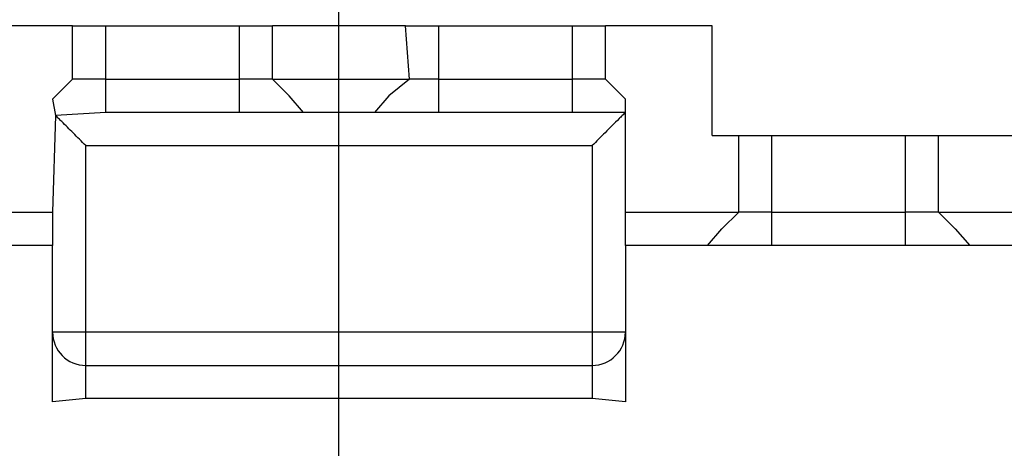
# Model space of a CAD drawing. Header units: millimetres. Extents: x 618 to 1482, y 17 to 575.
# Tile 77 of 90: x 986.88 to 992.51, y 368.12 to 370.57. Entities that reach past the tile are written whole.
import ezdxf

# ---------------------------------------------------------------- set-up
doc = ezdxf.new("R2010")
doc.units = ezdxf.units.MM
doc.linetypes.add('DOT_CENTER', pattern=[14, 12, -1, 0, -1])
doc.layers.add('1', color=7, linetype='Continuous')

# ---------------------------------------------------------------- blocks, each defined once
blk = doc.blocks.new('cu_bee7s_cca__41', base_point=(1238.7621, 264.915))
at = {"color": 7, "linetype": 'Continuous'}
for p, q in [((1316.2385, 494.0471), (1315.4257, 494.0471)), ((1316.2385, 494.0471), (1316.4925, 494.0471)), ((1316.2385, 493.6407), (1316.2385, 494.0471)), ((1316.4925, 494.0471), (1317.5085, 494.0471)), ((1317.5085, 494.0471), (1317.7625, 494.0471)), ((1318.7785, 494.0471), (1317.7625, 494.0471)), ((1317.7625, 493.6407), (1317.7625, 494.0471)), ((1318.7785, 494.0471), (1319.0325, 494.0471)), ((1318.8087, 493.64), (1318.7785, 494.0471)), ((1319.0325, 494.0471), (1320.0485, 494.0471)), ((1320.0485, 494.0471), (1320.3025, 494.0471)), ((1320.3025, 493.6407), (1320.3025, 494.0471)), ((1321.1153, 494.0471), (1320.3025, 494.0471)), ((1321.1153, 493.2089), (1321.1153, 494.0471)), ((1316.0861, 493.4883), (1316.2385, 493.6407)), ((1316.4925, 493.6407), (1316.2385, 493.6407)), ((1316.4925, 493.6407), (1317.5085, 493.6407)), ((1317.7625, 493.6407), (1317.5085, 493.6407)), ((1317.7625, 493.6407), (1318.8087, 493.64)), ((1317.8895, 493.5137), (1317.7625, 493.6407)), ((1318.8087, 493.64), (1318.6515, 493.5137)), ((1319.0325, 493.6407), (1318.8087, 493.64)), ((1319.0325, 493.6407), (1320.0485, 493.6407)), ((1320.3025, 493.6407), (1320.0485, 493.6407)), ((1320.3025, 493.6407), (1320.4549, 493.4883)), ((1316.0861, 493.4883), (1316.1095, 493.3633)), ((1318.0003, 493.3867), (1317.8895, 493.5137)), ((1318.6515, 493.5137), (1318.5406, 493.3867)), ((1320.4549, 493.3867), (1320.4549, 493.4883)), ((1316.4925, 493.3867), (1316.1095, 493.3633)), ((1317.5085, 493.3867), (1316.4925, 493.3867)), ((1318.0003, 493.3867), (1317.5085, 493.3867)), ((1318.5406, 493.3867), (1318.0003, 493.3867)), ((1319.0325, 493.3867), (1318.5406, 493.3867)), ((1320.0485, 493.3867), (1319.0325, 493.3867)), ((1320.4549, 493.3867), (1320.0485, 493.3867)), ((1320.4549, 492.6247), (1320.4549, 493.3867)), ((1316.1095, 493.3633), (1316.0861, 492.6247)), ((1321.1153, 493.2089), (1321.3185, 493.2089)), ((1321.3185, 492.6247), (1321.3185, 493.2089)), ((1321.3185, 493.2089), (1321.5725, 493.2089)), ((1321.5725, 493.2089), (1322.5885, 493.2089)), ((1322.5885, 493.2089), (1322.8425, 493.2089)), ((1322.8425, 493.2089), (1323.8585, 493.2089)), ((1322.8425, 492.6247), (1322.8425, 493.2089)), ((1315.2225, 492.6247), (1316.0861, 492.6247)), ((1316.0861, 492.6247), (1316.0861, 492.3707)), ((1320.4549, 492.6247), (1321.3185, 492.6247)), ((1320.4549, 492.3707), (1320.4549, 492.6247)), ((1321.1911, 492.4974), (1321.3185, 492.6247)), ((1321.5725, 492.6247), (1321.3185, 492.6247)), ((1321.5725, 492.6247), (1322.5885, 492.6247)), ((1322.8425, 492.6247), (1322.5885, 492.6247)), ((1322.8425, 492.6247), (1322.9695, 492.4977)), ((1322.8425, 492.6247), (1323.8585, 492.6247)), ((1321.0806, 492.3707), (1321.1911, 492.4974)), ((1322.9695, 492.4977), (1323.0803, 492.3707)), ((1316.0861, 492.3707), (1315.4603, 492.3707)), ((1316.0861, 491.7103), (1316.0861, 492.3707)), ((1321.0806, 492.3707), (1320.4549, 492.3707)), ((1320.4549, 492.3707), (1320.4549, 491.7103)), ((1321.5725, 492.3707), (1321.0806, 492.3707)), ((1322.5885, 492.3707), (1321.5725, 492.3707)), ((1323.0803, 492.3707), (1322.5885, 492.3707)), ((1323.6206, 492.3707), (1323.0803, 492.3707)), ((1316.0861, 491.1769), (1316.0861, 491.7103)), ((1320.4549, 491.7103), (1320.4549, 491.1769)), ((1316.3401, 491.4563), (1320.2009, 491.4563)), ((1316.3401, 491.2023), (1316.0861, 491.1769)), ((1320.2009, 491.2023), (1316.3401, 491.2023)), ((1320.4549, 491.1769), (1320.2009, 491.2023))]:
    blk.add_line(p, q, dxfattribs=at)
at = {"color": 124, "linetype": 'Continuous'}
for p, q in [((1316.4925, 493.6407), (1316.4925, 494.0471)), ((1317.5085, 494.0471), (1317.5085, 493.6407)), ((1319.0325, 493.6407), (1319.0325, 494.0471)), ((1320.0485, 494.0471), (1320.0485, 493.6407)), ((1316.4925, 493.3867), (1316.4925, 493.6407)), ((1317.5085, 493.6407), (1317.5085, 493.3867)), ((1319.0325, 493.3867), (1319.0325, 493.6407)), ((1320.0485, 493.6407), (1320.0485, 493.3867)), ((1321.5725, 492.6247), (1321.5725, 493.2089)), ((1322.5885, 493.2089), (1322.5885, 492.6247)), ((1316.3401, 491.7103), (1316.3401, 493.1327)), ((1316.3401, 493.1327), (1320.2009, 493.1327)), ((1320.2009, 493.1327), (1320.2009, 491.7103)), ((1321.5725, 492.3707), (1321.5725, 492.6247)), ((1322.5885, 492.6247), (1322.5885, 492.3707)), ((1316.3401, 491.7103), (1316.0861, 491.7103)), ((1316.3401, 491.4563), (1316.3401, 491.7103)), ((1320.2009, 491.7103), (1316.3401, 491.7103)), ((1320.4549, 491.7103), (1320.2009, 491.7103)), ((1320.2009, 491.7103), (1320.2009, 491.4563)), ((1316.3401, 491.2023), (1316.3401, 491.4563)), ((1320.2009, 491.4563), (1320.2009, 491.2023))]:
    blk.add_line(p, q, dxfattribs=at)
at = {"color": 7, "linetype": 'Continuous'}
for centre, start, end in [((1316.3401, 491.7103), 180, 270), ((1320.2009, 491.7103), 270, 0)]:
    blk.add_arc(centre, 0.254, start, end, dxfattribs=at)
for points, knots in [([(1320.4549, 493.3867), (1320.4469, 493.3787), (1320.4309, 493.3628), (1320.3791, 493.3111), (1320.3025, 493.2343), (1320.2338, 493.1656), (1320.2009, 493.1327)], [0, 0, 0, 0, 0.0338818, 0.0677636, 0.2196521, 0.3592103, 0.3592103, 0.3592103, 0.3592103]), ([(1316.3401, 493.1327), (1316.3078, 493.165), (1316.2466, 493.2262), (1316.1775, 493.2953), (1316.1329, 493.3399), (1316.1173, 493.3555), (1316.1095, 493.3633)], [0, 0, 0, 0, 0.1367741, 0.2599232, 0.2930189, 0.3261146, 0.3261146, 0.3261146, 0.3261146])]:
    blk.add_open_spline(points, degree=3, knots=knots, dxfattribs=at)
at = {"layer": '1', "color": 30, "linetype": 'DOT_CENTER'}
blk.add_line((1318.2705, 433.4173), (1318.2705, 496.3839), dxfattribs=at)
blk = doc.blocks.new('cu_ATCA-3671__43', base_point=(1219.8887, 250.575))
blk.add_blockref('cu_bee7s_cca__41', (1238.7621, 264.915))
blk = doc.blocks.new('FRONT1', base_point=(1393.5121, 426.04))
blk.add_blockref('cu_ATCA-3671__43', (1219.8887, 250.575))

msp = doc.modelspace()

# ---------------------------------------------------------------- block references
at = {"xscale": 0.75, "yscale": 0.75, "zscale": 0.75}
msp.add_blockref('FRONT1', (1045.1341, 319.53), dxfattribs=at)

doc.saveas('drawing.dxf')
